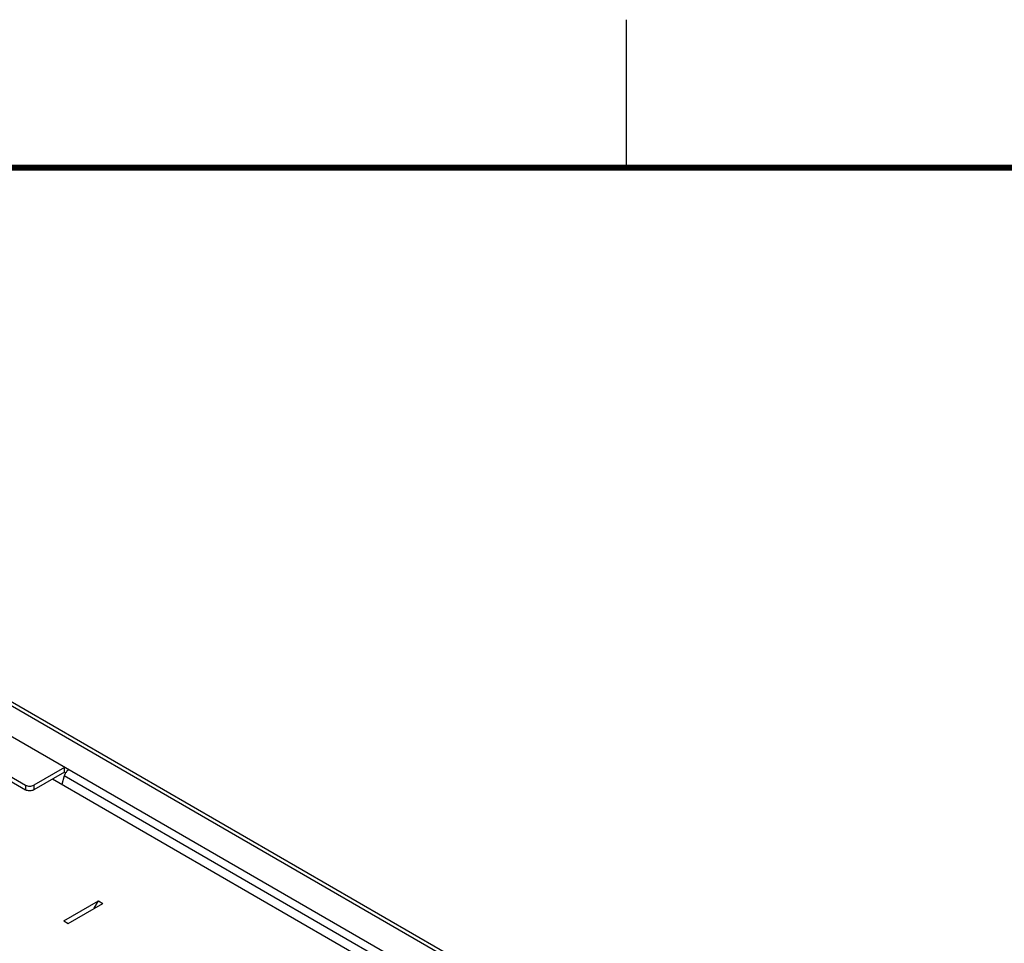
# Model space of a CAD drawing. Header units: inches. Extents: x 0 to 34, y 0 to 22.
# Tile 16 of 28: x 6.4 to 9.8, y 18.9 to 22. Entities that reach past the tile are written whole.
import ezdxf

# ---------------------------------------------------------------- set-up
doc = ezdxf.new("R2010")
doc.units = ezdxf.units.IN
doc.header["$LTSCALE"] = 1.87
doc.header["$MEASUREMENT"] = 0
doc.layers.get('0').update_dxf_attribs({"linetype": 'CONTINUOUS'})

msp = doc.modelspace()

# ---------------------------------------------------------------- linework, layer by layer
at = {"color": 2, "linetype": 'CONTINUOUS'}
msp.add_line((8.5, 21.5), (8.5, 22), dxfattribs=at)
at = {"color": 3, "linetype": 'CONTINUOUS'}
for p, q in [((8.0565, 18.736), (5.4362, 20.249)), ((8.0765, 18.738), (5.4508, 20.254)), ((7.967, 18.6843), (5.4362, 20.1455)), ((5.3183, 20.0775), (6.4685, 19.4134)), ((6.6005, 19.4732), (6.4968, 19.4134)), ((6.5993, 19.4442), (6.591, 19.415)), ((7.8338, 18.7314), (6.5993, 19.4442)), ((7.8081, 18.7123), (6.5595, 19.4332)), ((6.5978, 18.9544), (6.7147, 19.0219)), ((6.6124, 18.946), (6.7293, 19.0135)), ((6.7005, 18.9974), (6.7147, 19.0219)), ((6.7147, 19.0219), (6.7293, 19.0135)), ((6.5978, 18.9544), (6.6124, 18.946))]:
    msp.add_line(p, q, dxfattribs=at)
at = {"color": 7, "linetype": 'CONTINUOUS'}
for p, q in [((5.3183, 20.0612), (6.4685, 19.397)), ((6.6005, 19.4569), (6.4968, 19.397)), ((6.6005, 19.4569), (6.6005, 19.4732)), ((6.6044, 19.4547), (6.6005, 19.4569)), ((6.4685, 19.4134), (6.4685, 19.397)), ((6.4968, 19.4134), (6.4968, 19.397))]:
    msp.add_line(p, q, dxfattribs=at)
at = {"color": 7, "linetype": 'CONTINUOUS', "const_width": 0.02}
msp.add_lwpolyline([(33.5, 21.5), (0.5, 21.5)], dxfattribs=at)
at = {"color": 3, "linetype": 'CONTINUOUS'}
for points, knots in [([(6.6029, 19.4525), (6.6025, 19.4519), (6.6011, 19.4492), (6.5999, 19.4463), (6.5993, 19.4442)], [0, 0, 0, 0, 0.255109, 1, 1, 1, 1]), ([(6.6147, 19.4651), (6.6123, 19.4637), (6.6078, 19.4599), (6.6044, 19.4552), (6.6029, 19.4525)], [0, 0, 0, 0, 0.474441, 1, 1, 1, 1]), ([(6.4685, 19.4134), (6.4705, 19.4122), (6.4752, 19.4105), (6.4827, 19.4097), (6.4901, 19.4105), (6.4948, 19.4122), (6.4968, 19.4134)], [0, 0, 0, 0, 0.237219, 0.5, 0.762781, 1, 1, 1, 1])]:
    msp.add_open_spline(points, degree=3, knots=knots, dxfattribs=at)
at = {"color": 7, "linetype": 'CONTINUOUS'}
msp.add_open_spline([(6.4968, 19.397), (6.4948, 19.3959), (6.4901, 19.3942), (6.4827, 19.3934), (6.4752, 19.3942), (6.4705, 19.3959), (6.4685, 19.397)], degree=3, knots=[0, 0, 0, 0, 0.237219, 0.5, 0.762781, 1, 1, 1, 1], dxfattribs=at)

doc.saveas('drawing.dxf')
